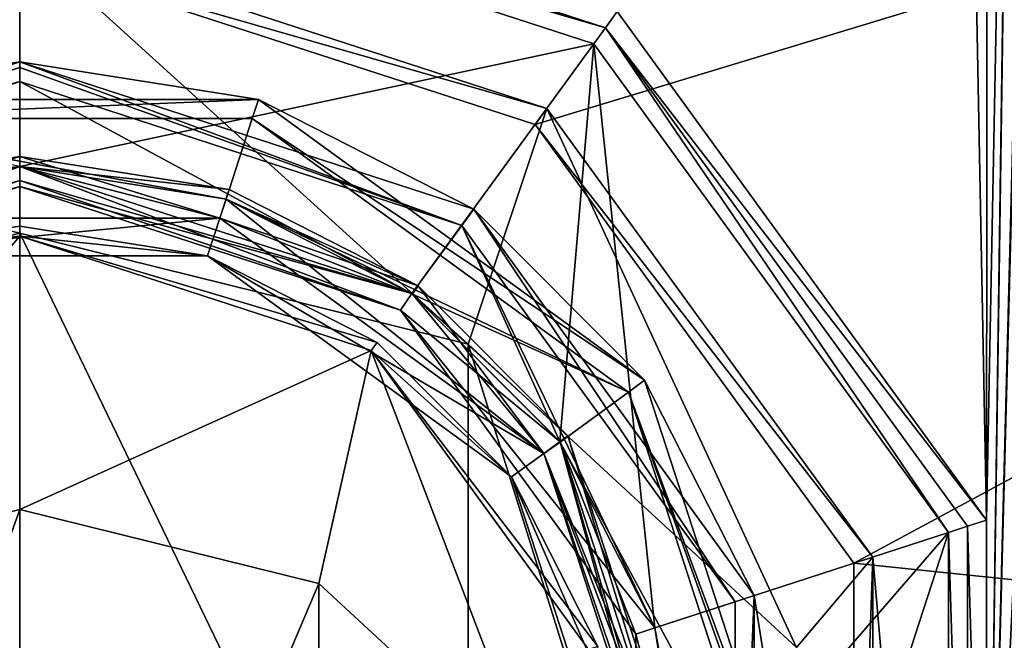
# Model space of a CAD drawing. Header units: millimetres. Extents: x -100 to 89, y -38 to 69.
# Tile 236 of 256: x -65.5 to -55.62, y 36.45 to 42.67. Entities that reach past the tile are written whole.
import ezdxf

# ---------------------------------------------------------------- set-up
doc = ezdxf.new("R2010")
doc.units = ezdxf.units.MM
doc.header["$LTSCALE"] = 65.185185
for name, color, linetype in [('3287', 7, 'CONTINUOUS'), ('479', 7, 'CONTINUOUS'), ('480', 7, 'CONTINUOUS'), ('482', 7, 'CONTINUOUS'), ('483', 7, 'CONTINUOUS'), ('484', 7, 'CONTINUOUS'), ('485', 7, 'CONTINUOUS'), ('486', 7, 'CONTINUOUS'), ('487', 7, 'CONTINUOUS'), ('488', 7, 'CONTINUOUS'), ('489', 7, 'CONTINUOUS'), ('490', 7, 'CONTINUOUS'), ('496', 7, 'CONTINUOUS'), ('497', 7, 'CONTINUOUS'), ('499', 7, 'CONTINUOUS'), ('500', 7, 'CONTINUOUS'), ('501', 7, 'CONTINUOUS'), ('502', 7, 'CONTINUOUS'), ('503', 7, 'CONTINUOUS'), ('504', 7, 'CONTINUOUS'), ('505', 7, 'CONTINUOUS'), ('506', 7, 'CONTINUOUS'), ('507', 7, 'CONTINUOUS'), ('508', 7, 'CONTINUOUS'), ('517', 7, 'CONTINUOUS'), ('519', 7, 'CONTINUOUS'), ('792', 7, 'CONTINUOUS'), ('793', 7, 'CONTINUOUS'), ('794', 7, 'CONTINUOUS'), ('795', 7, 'CONTINUOUS'), ('797', 7, 'CONTINUOUS'), ('798', 7, 'CONTINUOUS'), ('799', 7, 'CONTINUOUS'), ('800', 7, 'CONTINUOUS'), ('801', 7, 'CONTINUOUS'), ('802', 7, 'CONTINUOUS'), ('803', 7, 'CONTINUOUS'), ('805', 7, 'CONTINUOUS'), ('807', 7, 'CONTINUOUS'), ('823', 7, 'CONTINUOUS'), ('825', 7, 'CONTINUOUS')]:
    doc.layers.add(name, color=color, linetype=linetype)

msp = doc.modelspace()

# ---------------------------------------------------------------- linework, layer by layer
at = {"layer": '3287', "linetype": 'CONTINUOUS'}
for points in [[(-65.5, 41.2, 87.05), (-65.5, 41.3, 87.05), (-67.6013, 40.9672, 87.05), (-65.5, 41.2, 87.05)], [(-65.5, 41.2, 87.05), (-63.3987, 40.9672, 87.05), (-65.5, 41.3, 87.05), (-65.5, 41.2, 87.05)], [(-67.5722, 40.8715, 87.05), (-65.5, 41.2, 87.05), (-67.6013, 40.9672, 87.05), (-67.5722, 40.8715, 87.05)], [(-65.5, 41.2, 87.05), (-63.4278, 40.8715, 87.05), (-63.3987, 40.9672, 87.05), (-65.5, 41.2, 87.05)], [(-63.4278, 40.8715, 87.05), (-61.5031, 40.0013, 87.05), (-63.3987, 40.9672, 87.05), (-63.4278, 40.8715, 87.05)], [(-63.4278, 40.8715, 87.05), (-61.5588, 39.9182, 87.05), (-61.5031, 40.0013, 87.05), (-63.4278, 40.8715, 87.05)], [(-61.5588, 39.9182, 87.05), (-59.9987, 38.4969, 87.05), (-61.5031, 40.0013, 87.05), (-61.5588, 39.9182, 87.05)], [(-61.5588, 39.9182, 87.05), (-60.0761, 38.4334, 87.05), (-59.9987, 38.4969, 87.05), (-61.5588, 39.9182, 87.05)], [(-60.0761, 38.4334, 87.05), (-58.8, 34.5, 87.05), (-59.9987, 38.4969, 87.05), (-60.0761, 38.4334, 87.05)], [(-58.8, 34.5, 87.05), (-58.7, 34.5, 87.05), (-59.9987, 38.4969, 87.05), (-58.8, 34.5, 87.05)]]:
    msp.add_3dface(points, dxfattribs=at)
at = {"layer": '479', "linetype": 'CONTINUOUS'}
for points in [[(-96.6291, 49.4893, 87.05), (-100.05, 34.5, 87.05), (-65.5, 43.2997, 87.05), (-96.6291, 49.4893, 87.05)], [(-34.3709, 49.4893, 87.05), (-65.5, 43.2997, 87.05), (-60.3277, 41.6191, 87.05), (-34.3709, 49.4893, 87.05)], [(-57.131, 37.2192, 87.05), (-34.3709, 49.4893, 87.05), (-60.3277, 41.6191, 87.05), (-57.131, 37.2192, 87.05)], [(-30.95, 34.5, 87.05), (-34.3709, 49.4893, 87.05), (-57.131, 37.2192, 87.05), (-30.95, 34.5, 87.05)], [(-65.5, 43.2997, 87.05), (-100.05, 34.5, 87.05), (-70.6723, 41.6191, 87.05), (-65.5, 43.2997, 87.05)], [(-57.131, 31.7808, 87.05), (-30.95, 34.5, 87.05), (-57.131, 37.2192, 87.05), (-57.131, 31.7808, 87.05)]]:
    msp.add_3dface(points, dxfattribs=at)
at = {"layer": '480', "linetype": 'CONTINUOUS'}
for points in [[(-45.5165, 9.4428, 85.05), (-58.3679, 3.2536, 85.05), (-45.5165, 59.5572, 85.05), (-45.5165, 9.4428, 85.05)], [(-45.5165, 59.5572, 85.05), (-58.3679, 3.2536, 85.05), (-55.7993, 31.3477, 85.05), (-45.5165, 59.5572, 85.05)], [(-45.5165, 59.5572, 85.05), (-55.7993, 31.3477, 85.05), (-53.7553, 54.896, 85.05), (-45.5165, 59.5572, 85.05)], [(-55.7834, 56.3658, 85.05), (-55.7993, 37.6523, 85.05), (-56.1195, 54.375, 85.05), (-55.7834, 56.3658, 85.05)], [(-55.7834, 56.3658, 85.05), (-55.4576, 55.2762, 85.05), (-55.7993, 37.6523, 85.05), (-55.7834, 56.3658, 85.05)], [(-55.4576, 54.896, 85.05), (-55.7993, 31.3477, 85.05), (-55.4576, 55.2762, 85.05), (-55.4576, 54.896, 85.05)], [(-55.7993, 31.3477, 85.05), (-55.7993, 37.6523, 85.05), (-55.4576, 55.2762, 85.05), (-55.7993, 31.3477, 85.05)], [(-53.7553, 54.896, 85.05), (-55.7993, 31.3477, 85.05), (-54.7074, 54.375, 85.05), (-53.7553, 54.896, 85.05)], [(-55.1877, 54.375, 85.05), (-55.7993, 31.3477, 85.05), (-55.1877, 54.896, 85.05), (-55.1877, 54.375, 85.05)], [(-55.1877, 54.896, 85.05), (-55.7993, 31.3477, 85.05), (-55.4576, 54.896, 85.05), (-55.1877, 54.896, 85.05)], [(-55.7993, 37.6523, 85.05), (-59.5053, 42.7525, 85.05), (-56.1195, 54.375, 85.05), (-55.7993, 37.6523, 85.05)], [(-54.7074, 54.375, 85.05), (-55.7993, 31.3477, 85.05), (-55.1877, 54.375, 85.05), (-54.7074, 54.375, 85.05)]]:
    msp.add_3dface(points, dxfattribs=at)
at = {"layer": '482', "linetype": 'CONTINUOUS'}
for points in [[(-63.4914, 40.6819, 86.85), (-67.5086, 40.6819, 86.85), (-63.4914, 40.6819, 85.5), (-63.4914, 40.6819, 86.85)], [(-63.4914, 40.6819, 85.5), (-67.5086, 40.6819, 86.85), (-67.5086, 40.6819, 85.5), (-63.4914, 40.6819, 85.5)], [(-60.2414, 38.3206, 86.85), (-63.4914, 40.6819, 86.85), (-60.2414, 38.3206, 85.5), (-60.2414, 38.3206, 86.85)], [(-60.2414, 38.3206, 85.5), (-63.4914, 40.6819, 86.85), (-63.4914, 40.6819, 85.5), (-60.2414, 38.3206, 85.5)], [(-59, 34.5, 85.5), (-59, 34.5, 86.85), (-60.2414, 38.3206, 86.85), (-59, 34.5, 85.5)], [(-59, 34.5, 85.5), (-60.2414, 38.3206, 86.85), (-60.2414, 38.3206, 85.5), (-59, 34.5, 85.5)]]:
    msp.add_3dface(points, dxfattribs=at)
at = {"layer": '483', "linetype": 'CONTINUOUS'}
for points in [[(-65.5, 44.5, 84.85), (-65.5, 44.5, 81.25), (-71.3779, 42.5902, 81.25), (-65.5, 44.5, 84.85)], [(-71.3779, 42.5902, 84.85), (-65.5, 44.5, 84.85), (-71.3779, 42.5902, 81.25), (-71.3779, 42.5902, 84.85)]]:
    msp.add_3dface(points, dxfattribs=at)
at = {"layer": '484', "linetype": 'CONTINUOUS'}
for points in [[(-71.2596, 42.4289, 81.05), (-65.5, 44.3, 81.05), (-70.9182, 38.4412, 81.05), (-71.2596, 42.4289, 81.05)], [(-70.9182, 38.4412, 81.05), (-65.5, 44.3, 81.05), (-69.4334, 39.9239, 81.05), (-70.9182, 38.4412, 81.05)], [(-69.4334, 39.9239, 81.05), (-65.5, 44.3, 81.05), (-65.5, 41.2, 81.05), (-69.4334, 39.9239, 81.05)], [(-65.5, 44.3, 81.05), (-59.7404, 42.4289, 81.05), (-65.5, 41.2, 81.05), (-65.5, 44.3, 81.05)], [(-65.5, 41.2, 81.05), (-59.7404, 42.4289, 81.05), (-61.5666, 39.9239, 81.05), (-65.5, 41.2, 81.05)], [(-61.5666, 39.9239, 81.05), (-59.7404, 42.4289, 81.05), (-60.0818, 38.4412, 81.05), (-61.5666, 39.9239, 81.05)], [(-60.0818, 38.4412, 81.05), (-59.7404, 42.4289, 81.05), (-59.1285, 36.5722, 81.05), (-60.0818, 38.4412, 81.05)], [(-59.7404, 42.4289, 81.05), (-56.1797, 37.5286, 81.05), (-59.1285, 36.5722, 81.05), (-59.7404, 42.4289, 81.05)], [(-56.1797, 31.4714, 81.05), (-59.7404, 26.5711, 81.05), (-56.1797, 37.5286, 81.05), (-56.1797, 31.4714, 81.05)], [(-56.1797, 37.5286, 81.05), (-59.7404, 26.5711, 81.05), (-58.8, 34.5, 81.05), (-56.1797, 37.5286, 81.05)], [(-59.1285, 36.5722, 81.05), (-56.1797, 37.5286, 81.05), (-58.8, 34.5, 81.05), (-59.1285, 36.5722, 81.05)]]:
    msp.add_3dface(points, dxfattribs=at)
at = {"layer": '485', "linetype": 'CONTINUOUS'}
for points in [[(-69.3206, 39.7586, 81.25), (-65.5, 41, 81.25), (-69.3206, 39.7586, 82.6), (-69.3206, 39.7586, 81.25)], [(-69.3206, 39.7586, 82.6), (-65.5, 41, 81.25), (-65.5, 41, 82.6), (-69.3206, 39.7586, 82.6)]]:
    msp.add_3dface(points, dxfattribs=at)
at = {"layer": '486', "linetype": 'CONTINUOUS'}
for points in [[(-65.5, 42.05, 82.8), (-69.9371, 40.6086, 82.8), (-65.5, 41.2, 82.8), (-65.5, 42.05, 82.8)], [(-61.0629, 40.6086, 82.8), (-65.5, 42.05, 82.8), (-61.5666, 39.9239, 82.8), (-61.0629, 40.6086, 82.8)], [(-61.5666, 39.9239, 82.8), (-65.5, 42.05, 82.8), (-65.5, 41.2, 82.8), (-61.5666, 39.9239, 82.8)], [(-65.5, 41.2, 82.8), (-69.9371, 40.6086, 82.8), (-69.4334, 39.9239, 82.8), (-65.5, 41.2, 82.8)], [(-60.0818, 38.4412, 82.8), (-61.0629, 40.6086, 82.8), (-61.5666, 39.9239, 82.8), (-60.0818, 38.4412, 82.8)], [(-58.3196, 36.8333, 82.8), (-61.0629, 40.6086, 82.8), (-59.1285, 36.5722, 82.8), (-58.3196, 36.8333, 82.8)], [(-59.1285, 36.5722, 82.8), (-61.0629, 40.6086, 82.8), (-60.0818, 38.4412, 82.8), (-59.1285, 36.5722, 82.8)], [(-58.3196, 32.1667, 82.8), (-58.3196, 36.8333, 82.8), (-59.1285, 36.5722, 82.8), (-58.3196, 32.1667, 82.8)], [(-58.8, 34.5, 82.8), (-58.3196, 32.1667, 82.8), (-59.1285, 36.5722, 82.8), (-58.8, 34.5, 82.8)]]:
    msp.add_3dface(points, dxfattribs=at)
at = {"layer": '487', "linetype": 'CONTINUOUS'}
for points in [[(-65.5, 42.25, 83), (-69.375, 41.2117, 85.05), (-70.0553, 40.7699, 83), (-65.5, 42.25, 83)], [(-65.5, 42.25, 85.05), (-69.375, 41.2117, 85.05), (-65.5, 42.25, 83), (-65.5, 42.25, 85.05)]]:
    msp.add_3dface(points, dxfattribs=at)
at = {"layer": '488', "linetype": 'CONTINUOUS'}
for points in [[(-65.5, 44.5, 81.25), (-65.5, 44.5, 84.85), (-59.6221, 42.5902, 84.85), (-65.5, 44.5, 81.25)], [(-65.5, 44.5, 81.25), (-59.6221, 42.5902, 84.85), (-59.6221, 42.5902, 81.25), (-65.5, 44.5, 81.25)], [(-59.6221, 42.5902, 84.85), (-55.9894, 37.5902, 84.85), (-59.6221, 42.5902, 81.25), (-59.6221, 42.5902, 84.85)], [(-59.6221, 42.5902, 81.25), (-55.9894, 37.5902, 84.85), (-55.9894, 37.5902, 81.25), (-59.6221, 42.5902, 81.25)], [(-55.9894, 37.5902, 84.85), (-55.9894, 31.4098, 84.85), (-55.9894, 37.5902, 81.25), (-55.9894, 37.5902, 84.85)], [(-55.9894, 37.5902, 81.25), (-55.9894, 31.4098, 84.85), (-55.9894, 31.4098, 81.25), (-55.9894, 37.5902, 81.25)]]:
    msp.add_3dface(points, dxfattribs=at)
at = {"layer": '489', "linetype": 'CONTINUOUS'}
for points in [[(-65.5, 41, 82.6), (-65.5, 41, 81.25), (-61.6794, 39.7586, 81.25), (-65.5, 41, 82.6)], [(-65.5, 41, 82.6), (-61.6794, 39.7586, 81.25), (-61.6794, 39.7586, 82.6), (-65.5, 41, 82.6)], [(-61.6794, 39.7586, 81.25), (-59.3181, 36.5086, 81.25), (-61.6794, 39.7586, 82.6), (-61.6794, 39.7586, 81.25)], [(-61.6794, 39.7586, 82.6), (-59.3181, 36.5086, 81.25), (-59.3181, 36.5086, 82.6), (-61.6794, 39.7586, 82.6)], [(-59.3181, 36.5086, 81.25), (-59.3181, 32.4914, 81.25), (-59.3181, 36.5086, 82.6), (-59.3181, 36.5086, 81.25)], [(-59.3181, 36.5086, 82.6), (-59.3181, 32.4914, 81.25), (-59.3181, 32.4914, 82.6), (-59.3181, 36.5086, 82.6)]]:
    msp.add_3dface(points, dxfattribs=at)
at = {"layer": '490', "linetype": 'CONTINUOUS'}
for points in [[(-69.375, 41.2117, 85.05), (-65.5, 42.25, 85.05), (-67.8949, 41.8707, 85.1), (-69.375, 41.2117, 85.05)], [(-67.8949, 41.8707, 85.1), (-65.5, 42.25, 85.05), (-63.1051, 41.8707, 85.1), (-67.8949, 41.8707, 85.1)], [(-65.5, 42.25, 85.05), (-65.5, 42.25, 83), (-60.9447, 40.7699, 83), (-65.5, 42.25, 85.05)], [(-65.5, 42.25, 85.05), (-60.9447, 40.7699, 83), (-63.1051, 41.8707, 85.1), (-65.5, 42.25, 85.05)], [(-63.1051, 41.8707, 85.1), (-60.9447, 40.7699, 83), (-59.2301, 39.0553, 85.1), (-63.1051, 41.8707, 85.1)], [(-60.9447, 40.7699, 83), (-58.1293, 36.8949, 83), (-59.2301, 39.0553, 85.1), (-60.9447, 40.7699, 83)], [(-57.75, 34.5, 85.05), (-57.75, 34.5, 85.1), (-59.2301, 39.0553, 85.1), (-57.75, 34.5, 85.05)], [(-58.1293, 36.8949, 83), (-57.75, 34.5, 85.05), (-59.2301, 39.0553, 85.1), (-58.1293, 36.8949, 83)], [(-58.1293, 32.1051, 83), (-57.75, 34.5, 85.05), (-58.1293, 36.8949, 83), (-58.1293, 32.1051, 83)]]:
    msp.add_3dface(points, dxfattribs=at)
at = {"layer": '496', "linetype": 'CONTINUOUS'}
for points in [[(-67.8333, 41.6804, 85.3), (-63.1667, 41.6804, 85.3), (-63.4278, 40.8715, 85.3), (-67.8333, 41.6804, 85.3)], [(-65.5, 41.2, 85.3), (-67.8333, 41.6804, 85.3), (-63.4278, 40.8715, 85.3), (-65.5, 41.2, 85.3)], [(-63.1667, 41.6804, 85.3), (-59.3914, 38.9371, 85.3), (-63.4278, 40.8715, 85.3), (-63.1667, 41.6804, 85.3)], [(-63.4278, 40.8715, 85.3), (-59.3914, 38.9371, 85.3), (-61.5588, 39.9182, 85.3), (-63.4278, 40.8715, 85.3)], [(-61.5588, 39.9182, 85.3), (-59.3914, 38.9371, 85.3), (-60.0761, 38.4334, 85.3), (-61.5588, 39.9182, 85.3)], [(-59.3914, 38.9371, 85.3), (-57.95, 34.5, 85.3), (-60.0761, 38.4334, 85.3), (-59.3914, 38.9371, 85.3)], [(-57.95, 34.5, 85.3), (-58.8, 34.5, 85.3), (-60.0761, 38.4334, 85.3), (-57.95, 34.5, 85.3)]]:
    msp.add_3dface(points, dxfattribs=at)
at = {"layer": '497', "linetype": 'CONTINUOUS'}
for points in [[(-67.5722, 40.8715, 87.05), (-67.5086, 40.6819, 86.85), (-65.5, 41.2, 87.05), (-67.5722, 40.8715, 87.05)], [(-67.5086, 40.6819, 86.85), (-63.4914, 40.6819, 86.85), (-65.5, 41.2, 87.05), (-67.5086, 40.6819, 86.85)], [(-65.5, 41.2, 87.05), (-63.4914, 40.6819, 86.85), (-63.4278, 40.8715, 87.05), (-65.5, 41.2, 87.05)], [(-63.4914, 40.6819, 86.85), (-60.2414, 38.3206, 86.85), (-63.4278, 40.8715, 87.05), (-63.4914, 40.6819, 86.85)], [(-63.4278, 40.8715, 87.05), (-60.2414, 38.3206, 86.85), (-61.5588, 39.9182, 87.05), (-63.4278, 40.8715, 87.05)], [(-61.5588, 39.9182, 87.05), (-60.2414, 38.3206, 86.85), (-60.0761, 38.4334, 87.05), (-61.5588, 39.9182, 87.05)], [(-60.2414, 38.3206, 86.85), (-59, 34.5, 86.85), (-60.0761, 38.4334, 87.05), (-60.2414, 38.3206, 86.85)], [(-60.0761, 38.4334, 87.05), (-59, 34.5, 86.85), (-58.9414, 34.5, 86.9914), (-60.0761, 38.4334, 87.05)], [(-58.8, 34.5, 87.05), (-60.0761, 38.4334, 87.05), (-58.9414, 34.5, 86.9914), (-58.8, 34.5, 87.05)]]:
    msp.add_3dface(points, dxfattribs=at)
at = {"layer": '499', "linetype": 'CONTINUOUS'}
for points in [[(-65.5, 44.5, 84.85), (-59.5053, 42.7525, 85.05), (-59.6221, 42.5902, 84.85), (-65.5, 44.5, 84.85)], [(-59.5053, 42.7525, 85.05), (-55.7993, 37.6523, 85.05), (-59.6221, 42.5902, 84.85), (-59.5053, 42.7525, 85.05)], [(-55.7993, 37.6523, 85.05), (-55.9894, 37.5902, 84.85), (-59.6221, 42.5902, 84.85), (-55.7993, 37.6523, 85.05)], [(-55.7993, 37.6523, 85.05), (-55.7993, 31.3477, 85.05), (-55.9894, 37.5902, 84.85), (-55.7993, 37.6523, 85.05)], [(-55.7993, 31.3477, 85.05), (-55.9894, 31.4098, 84.85), (-55.9894, 37.5902, 84.85), (-55.7993, 31.3477, 85.05)]]:
    msp.add_3dface(points, dxfattribs=at)
at = {"layer": '500', "linetype": 'CONTINUOUS'}
for points in [[(-71.4947, 42.7525, 85.05), (-65.5, 44.7, 85.05), (-71.3779, 42.5902, 84.85), (-71.4947, 42.7525, 85.05)], [(-71.3779, 42.5902, 84.85), (-65.5, 44.7, 85.05), (-65.5, 44.5586, 84.9914), (-71.3779, 42.5902, 84.85)], [(-65.5, 44.5, 84.85), (-71.3779, 42.5902, 84.85), (-65.5, 44.5586, 84.9914), (-65.5, 44.5, 84.85)]]:
    msp.add_3dface(points, dxfattribs=at)
at = {"layer": '501', "linetype": 'CONTINUOUS'}
for points in [[(-65.5, 42.25, 83), (-70.0553, 40.7699, 83), (-65.5, 42.1914, 82.8586), (-65.5, 42.25, 83)], [(-70.0553, 40.7699, 83), (-65.5, 42.05, 82.8), (-65.5, 42.1914, 82.8586), (-70.0553, 40.7699, 83)], [(-69.9371, 40.6086, 82.8), (-65.5, 42.05, 82.8), (-70.0553, 40.7699, 83), (-69.9371, 40.6086, 82.8)]]:
    msp.add_3dface(points, dxfattribs=at)
at = {"layer": '502', "linetype": 'CONTINUOUS'}
for points in [[(-65.5, 42.25, 83), (-61.0629, 40.6086, 82.8), (-60.9447, 40.7699, 83), (-65.5, 42.25, 83)], [(-61.0629, 40.6086, 82.8), (-65.5, 42.25, 83), (-65.5, 42.1914, 82.8586), (-61.0629, 40.6086, 82.8)], [(-65.5, 42.05, 82.8), (-61.0629, 40.6086, 82.8), (-65.5, 42.1914, 82.8586), (-65.5, 42.05, 82.8)], [(-61.0629, 40.6086, 82.8), (-58.3196, 36.8333, 82.8), (-60.9447, 40.7699, 83), (-61.0629, 40.6086, 82.8)], [(-58.3196, 36.8333, 82.8), (-58.1293, 36.8949, 83), (-60.9447, 40.7699, 83), (-58.3196, 36.8333, 82.8)], [(-58.3196, 36.8333, 82.8), (-58.3196, 32.1667, 82.8), (-58.1293, 36.8949, 83), (-58.3196, 36.8333, 82.8)], [(-58.3196, 32.1667, 82.8), (-58.1293, 32.1051, 83), (-58.1293, 36.8949, 83), (-58.3196, 32.1667, 82.8)]]:
    msp.add_3dface(points, dxfattribs=at)
at = {"layer": '503', "linetype": 'CONTINUOUS'}
for points in [[(-65.5, 41.2, 82.8), (-69.4334, 39.9239, 82.8), (-65.5, 41.0586, 82.7414), (-65.5, 41.2, 82.8)], [(-69.4334, 39.9239, 82.8), (-65.5, 41, 82.6), (-65.5, 41.0586, 82.7414), (-69.4334, 39.9239, 82.8)], [(-69.3206, 39.7586, 82.6), (-65.5, 41, 82.6), (-69.4334, 39.9239, 82.8), (-69.3206, 39.7586, 82.6)]]:
    msp.add_3dface(points, dxfattribs=at)
at = {"layer": '504', "linetype": 'CONTINUOUS'}
for points in [[(-61.5666, 39.9239, 82.8), (-65.5, 41.2, 82.8), (-61.6794, 39.7586, 82.6), (-61.5666, 39.9239, 82.8)], [(-61.6794, 39.7586, 82.6), (-65.5, 41.2, 82.8), (-65.5, 41.0586, 82.7414), (-61.6794, 39.7586, 82.6)], [(-65.5, 41, 82.6), (-61.6794, 39.7586, 82.6), (-65.5, 41.0586, 82.7414), (-65.5, 41, 82.6)], [(-60.0818, 38.4412, 82.8), (-61.5666, 39.9239, 82.8), (-61.6794, 39.7586, 82.6), (-60.0818, 38.4412, 82.8)], [(-60.0818, 38.4412, 82.8), (-61.6794, 39.7586, 82.6), (-59.3181, 36.5086, 82.6), (-60.0818, 38.4412, 82.8)], [(-59.1285, 36.5722, 82.8), (-60.0818, 38.4412, 82.8), (-59.3181, 36.5086, 82.6), (-59.1285, 36.5722, 82.8)], [(-58.8, 34.5, 82.8), (-59.1285, 36.5722, 82.8), (-59.3181, 36.5086, 82.6), (-58.8, 34.5, 82.8)], [(-58.8, 34.5, 82.8), (-59.3181, 36.5086, 82.6), (-59.3181, 32.4914, 82.6), (-58.8, 34.5, 82.8)]]:
    msp.add_3dface(points, dxfattribs=at)
at = {"layer": '505', "linetype": 'CONTINUOUS'}
for points in [[(-69.4334, 39.9239, 81.05), (-65.5, 41.2, 81.05), (-69.3206, 39.7586, 81.25), (-69.4334, 39.9239, 81.05)], [(-69.3206, 39.7586, 81.25), (-65.5, 41.2, 81.05), (-65.5, 41.0586, 81.1086), (-69.3206, 39.7586, 81.25)], [(-65.5, 41, 81.25), (-69.3206, 39.7586, 81.25), (-65.5, 41.0586, 81.1086), (-65.5, 41, 81.25)]]:
    msp.add_3dface(points, dxfattribs=at)
at = {"layer": '506', "linetype": 'CONTINUOUS'}
for points in [[(-65.5, 41.2, 81.05), (-61.5666, 39.9239, 81.05), (-65.5, 41.0586, 81.1086), (-65.5, 41.2, 81.05)], [(-61.5666, 39.9239, 81.05), (-65.5, 41, 81.25), (-65.5, 41.0586, 81.1086), (-61.5666, 39.9239, 81.05)], [(-65.5, 41, 81.25), (-61.5666, 39.9239, 81.05), (-61.6794, 39.7586, 81.25), (-65.5, 41, 81.25)], [(-61.5666, 39.9239, 81.05), (-60.0818, 38.4412, 81.05), (-61.6794, 39.7586, 81.25), (-61.5666, 39.9239, 81.05)], [(-60.0818, 38.4412, 81.05), (-59.1285, 36.5722, 81.05), (-61.6794, 39.7586, 81.25), (-60.0818, 38.4412, 81.05)], [(-59.1285, 36.5722, 81.05), (-59.3181, 36.5086, 81.25), (-61.6794, 39.7586, 81.25), (-59.1285, 36.5722, 81.05)], [(-59.1285, 36.5722, 81.05), (-58.8, 34.5, 81.05), (-59.3181, 36.5086, 81.25), (-59.1285, 36.5722, 81.05)], [(-58.8, 34.5, 81.05), (-59.3181, 32.4914, 81.25), (-59.3181, 36.5086, 81.25), (-58.8, 34.5, 81.05)]]:
    msp.add_3dface(points, dxfattribs=at)
at = {"layer": '507', "linetype": 'CONTINUOUS'}
for points in [[(-71.3779, 42.5902, 81.25), (-65.5, 44.5, 81.25), (-71.2596, 42.4289, 81.05), (-71.3779, 42.5902, 81.25)], [(-71.2596, 42.4289, 81.05), (-65.5, 44.5, 81.25), (-65.5, 44.4414, 81.1086), (-71.2596, 42.4289, 81.05)], [(-65.5, 44.3, 81.05), (-71.2596, 42.4289, 81.05), (-65.5, 44.4414, 81.1086), (-65.5, 44.3, 81.05)]]:
    msp.add_3dface(points, dxfattribs=at)
at = {"layer": '508', "linetype": 'CONTINUOUS'}
for points in [[(-65.5, 44.5, 81.25), (-59.6221, 42.5902, 81.25), (-65.5, 44.4414, 81.1086), (-65.5, 44.5, 81.25)], [(-59.6221, 42.5902, 81.25), (-65.5, 44.3, 81.05), (-65.5, 44.4414, 81.1086), (-59.6221, 42.5902, 81.25)], [(-59.7404, 42.4289, 81.05), (-65.5, 44.3, 81.05), (-59.6221, 42.5902, 81.25), (-59.7404, 42.4289, 81.05)], [(-56.1797, 37.5286, 81.05), (-59.7404, 42.4289, 81.05), (-59.6221, 42.5902, 81.25), (-56.1797, 37.5286, 81.05)], [(-56.1797, 37.5286, 81.05), (-59.6221, 42.5902, 81.25), (-55.9894, 37.5902, 81.25), (-56.1797, 37.5286, 81.05)], [(-56.1797, 37.5286, 81.05), (-55.9894, 37.5902, 81.25), (-55.9894, 31.4098, 81.25), (-56.1797, 37.5286, 81.05)], [(-56.1797, 31.4714, 81.05), (-56.1797, 37.5286, 81.05), (-55.9894, 31.4098, 81.25), (-56.1797, 31.4714, 81.05)]]:
    msp.add_3dface(points, dxfattribs=at)
at = {"layer": '517', "linetype": 'CONTINUOUS'}
for points in [[(-63.4914, 40.6819, 85.5), (-67.5086, 40.6819, 85.5), (-65.5, 41.2, 85.3), (-63.4914, 40.6819, 85.5)], [(-63.4914, 40.6819, 85.5), (-65.5, 41.2, 85.3), (-63.4278, 40.8715, 85.3), (-63.4914, 40.6819, 85.5)], [(-63.4914, 40.6819, 85.5), (-63.4278, 40.8715, 85.3), (-61.5588, 39.9182, 85.3), (-63.4914, 40.6819, 85.5)], [(-60.2414, 38.3206, 85.5), (-63.4914, 40.6819, 85.5), (-61.5588, 39.9182, 85.3), (-60.2414, 38.3206, 85.5)], [(-60.2414, 38.3206, 85.5), (-61.5588, 39.9182, 85.3), (-60.0761, 38.4334, 85.3), (-60.2414, 38.3206, 85.5)], [(-58.8, 34.5, 85.3), (-60.2414, 38.3206, 85.5), (-60.0761, 38.4334, 85.3), (-58.8, 34.5, 85.3)], [(-59, 34.5, 85.5), (-60.2414, 38.3206, 85.5), (-58.9414, 34.5, 85.3586), (-59, 34.5, 85.5)], [(-60.2414, 38.3206, 85.5), (-58.8, 34.5, 85.3), (-58.9414, 34.5, 85.3586), (-60.2414, 38.3206, 85.5)]]:
    msp.add_3dface(points, dxfattribs=at)
at = {"layer": '519', "linetype": 'CONTINUOUS'}
for points in [[(-67.8949, 41.8707, 85.1), (-63.1051, 41.8707, 85.1), (-67.8333, 41.6804, 85.3), (-67.8949, 41.8707, 85.1)], [(-63.1051, 41.8707, 85.1), (-63.1667, 41.6804, 85.3), (-67.8333, 41.6804, 85.3), (-63.1051, 41.8707, 85.1)], [(-63.1051, 41.8707, 85.1), (-59.2301, 39.0553, 85.1), (-63.1667, 41.6804, 85.3), (-63.1051, 41.8707, 85.1)], [(-59.2301, 39.0553, 85.1), (-59.3914, 38.9371, 85.3), (-63.1667, 41.6804, 85.3), (-59.2301, 39.0553, 85.1)], [(-59.2301, 39.0553, 85.1), (-57.75, 34.5, 85.1), (-59.3914, 38.9371, 85.3), (-59.2301, 39.0553, 85.1)], [(-59.3914, 38.9371, 85.3), (-57.75, 34.5, 85.1), (-57.8086, 34.5, 85.2414), (-59.3914, 38.9371, 85.3)], [(-57.95, 34.5, 85.3), (-59.3914, 38.9371, 85.3), (-57.8086, 34.5, 85.2414), (-57.95, 34.5, 85.3)]]:
    msp.add_3dface(points, dxfattribs=at)
at = {"layer": '792', "linetype": 'CONTINUOUS'}
for points in [[(-65.5, 43.5, 302.05), (-70.7891, 41.7819, 87.2503), (-70.7901, 41.7812, 302.05), (-65.5, 43.5, 302.05)], [(-65.5, 43.5, 87.25), (-70.7891, 41.7819, 87.2503), (-65.5, 43.5, 302.05), (-65.5, 43.5, 87.25)]]:
    msp.add_3dface(points, dxfattribs=at)
at = {"layer": '793', "linetype": 'CONTINUOUS'}
for points in [[(-65.5, 43.5, 87.25), (-65.5, 43.5, 302.05), (-60.2099, 41.7812, 302.05), (-65.5, 43.5, 87.25)], [(-60.2102, 41.7813, 87.2503), (-65.5, 43.5, 87.25), (-60.2099, 41.7812, 302.05), (-60.2102, 41.7813, 87.2503)], [(-56.9404, 37.281, 87.2503), (-60.2102, 41.7813, 87.2503), (-56.9405, 37.2812, 302.05), (-56.9404, 37.281, 87.2503)], [(-56.9405, 37.2812, 302.05), (-60.2102, 41.7813, 87.2503), (-60.2099, 41.7812, 302.05), (-56.9405, 37.2812, 302.05)], [(-56.9407, 31.7181, 87.2503), (-56.9404, 37.281, 87.2503), (-56.9405, 31.7188, 302.05), (-56.9407, 31.7181, 87.2503)], [(-56.9405, 31.7188, 302.05), (-56.9404, 37.281, 87.2503), (-56.9405, 37.2812, 302.05), (-56.9405, 31.7188, 302.05)]]:
    msp.add_3dface(points, dxfattribs=at)
at = {"layer": '794', "linetype": 'CONTINUOUS'}
for points in [[(-65.5, 43.5, 302.05), (-70.7901, 41.7812, 302.05), (-65.5, 40.5313, 316.9747), (-65.5, 43.5, 302.05)], [(-65.5, 40.5313, 316.9747), (-70.7901, 41.7812, 302.05), (-70, 39.4173, 316.5132), (-65.5, 40.5313, 316.9747)], [(-65.5, 40.5313, 316.9747), (-70, 39.4173, 316.5132), (-65.5, 32.0663, 329.638), (-65.5, 40.5313, 316.9747)], [(-65.5, 32.0663, 329.638), (-70, 39.4173, 316.5132), (-70, 31.2141, 328.785), (-65.5, 32.0663, 329.638)]]:
    msp.add_3dface(points, dxfattribs=at)
at = {"layer": '795', "linetype": 'CONTINUOUS'}
for points in [[(-60.2099, 41.7812, 302.05), (-65.5, 43.5, 302.05), (-61, 39.4173, 316.5132), (-60.2099, 41.7812, 302.05)], [(-65.5, 43.5, 302.05), (-65.5, 40.5313, 316.9747), (-61, 39.4173, 316.5132), (-65.5, 43.5, 302.05)], [(-57.7058, 36.3738, 315.2526), (-60.2099, 41.7812, 302.05), (-61, 39.4173, 316.5132), (-57.7058, 36.3738, 315.2526)], [(-56.9405, 37.2812, 302.05), (-60.2099, 41.7812, 302.05), (-57.7058, 36.3738, 315.2526), (-56.9405, 37.2812, 302.05)], [(-65.5, 40.5313, 316.9747), (-65.5, 32.0663, 329.638), (-61, 31.2141, 328.785), (-65.5, 40.5313, 316.9747)], [(-61, 39.4173, 316.5132), (-65.5, 40.5313, 316.9747), (-61, 31.2141, 328.785), (-61, 39.4173, 316.5132)], [(-57.7058, 36.3738, 315.2526), (-61, 39.4173, 316.5132), (-57.7058, 28.8856, 326.4548), (-57.7058, 36.3738, 315.2526)], [(-57.7058, 28.8856, 326.4548), (-61, 39.4173, 316.5132), (-61, 31.2141, 328.785), (-57.7058, 28.8856, 326.4548)], [(-56.5, 32.2164, 313.5305), (-56.9405, 37.2812, 302.05), (-57.7058, 36.3738, 315.2526), (-56.5, 32.2164, 313.5305)], [(-56.9405, 31.7188, 302.05), (-56.9405, 37.2812, 302.05), (-56.5, 32.2164, 313.5305), (-56.9405, 31.7188, 302.05)]]:
    msp.add_3dface(points, dxfattribs=at)
at = {"layer": '797', "linetype": 'CONTINUOUS'}
for points in [[(-70.6723, 41.6191, 87.05), (-70.7891, 41.7819, 87.2503), (-65.5, 43.5, 87.25), (-70.6723, 41.6191, 87.05)], [(-65.5, 43.2997, 87.05), (-70.6723, 41.6191, 87.05), (-65.5, 43.5, 87.25), (-65.5, 43.2997, 87.05)]]:
    msp.add_3dface(points, dxfattribs=at)
at = {"layer": '798', "linetype": 'CONTINUOUS'}
for points in [[(-65.5, 43.2997, 87.05), (-65.5, 43.5, 87.25), (-60.2102, 41.7813, 87.2503), (-65.5, 43.2997, 87.05)], [(-60.3277, 41.6191, 87.05), (-65.5, 43.2997, 87.05), (-60.2102, 41.7813, 87.2503), (-60.3277, 41.6191, 87.05)], [(-60.3277, 41.6191, 87.05), (-60.2102, 41.7813, 87.2503), (-56.9404, 37.281, 87.2503), (-60.3277, 41.6191, 87.05)], [(-57.131, 37.2192, 87.05), (-60.3277, 41.6191, 87.05), (-56.9404, 37.281, 87.2503), (-57.131, 37.2192, 87.05)], [(-57.131, 31.7808, 87.05), (-57.131, 37.2192, 87.05), (-56.9404, 37.281, 87.2503), (-57.131, 31.7808, 87.05)], [(-57.131, 31.7808, 87.05), (-56.9404, 37.281, 87.2503), (-56.9407, 31.7181, 87.2503), (-57.131, 31.7808, 87.05)]]:
    msp.add_3dface(points, dxfattribs=at)
at = {"layer": '799', "linetype": 'CONTINUOUS'}
for points in [[(-65.5, 40.5, 174.05), (-61.9732, 39.3541, 174.05), (-65.5, 40.5, 302.05), (-65.5, 40.5, 174.05)], [(-65.5, 40.5, 302.05), (-61.9732, 39.3541, 174.05), (-61.9733, 39.3541, 302.05), (-65.5, 40.5, 302.05)], [(-61.9733, 39.3541, 302.05), (-61.9732, 39.3541, 174.05), (-59.7937, 36.3541, 302.05), (-61.9733, 39.3541, 302.05)], [(-61.9732, 39.3541, 174.05), (-59.7937, 36.3541, 174.05), (-59.7937, 36.3541, 302.05), (-61.9732, 39.3541, 174.05)]]:
    msp.add_3dface(points, dxfattribs=at)
at = {"layer": '800', "linetype": 'CONTINUOUS'}
for points in [[(-69.0268, 39.3541, 174.05), (-65.5, 40.5, 174.05), (-69.0267, 39.3541, 302.05), (-69.0268, 39.3541, 174.05)], [(-65.5, 40.5, 174.05), (-65.5, 40.5, 302.05), (-69.0267, 39.3541, 302.05), (-65.5, 40.5, 174.05)]]:
    msp.add_3dface(points, dxfattribs=at)
at = {"layer": '801', "linetype": 'CONTINUOUS'}
for points in [[(-65.5, 40.5, 302.05), (-61.9733, 39.3541, 302.05), (-65.5, 37.7597, 315.8266), (-65.5, 40.5, 302.05)], [(-65.5, 37.7597, 315.8266), (-61.9733, 39.3541, 302.05), (-62.5, 37.017, 315.519), (-65.5, 37.7597, 315.8266)], [(-62.5, 37.017, 315.519), (-61.9733, 39.3541, 302.05), (-60.3038, 34.988, 314.6786), (-62.5, 37.017, 315.519)], [(-61.9733, 39.3541, 302.05), (-59.7937, 36.3541, 302.05), (-60.3038, 34.988, 314.6786), (-61.9733, 39.3541, 302.05)], [(-65.5, 37.7597, 315.8266), (-62.5, 37.017, 315.519), (-65.5, 29.9458, 327.5158), (-65.5, 37.7597, 315.8266)], [(-65.5, 29.9458, 327.5158), (-62.5, 37.017, 315.519), (-62.5, 29.3777, 326.9472), (-65.5, 29.9458, 327.5158)], [(-62.5, 37.017, 315.519), (-60.3038, 34.988, 314.6786), (-62.5, 29.3777, 326.9472), (-62.5, 37.017, 315.519)]]:
    msp.add_3dface(points, dxfattribs=at)
at = {"layer": '802', "linetype": 'CONTINUOUS'}
for points in [[(-69.0267, 39.3541, 302.05), (-65.5, 40.5, 302.05), (-68.5, 37.017, 315.519), (-69.0267, 39.3541, 302.05)], [(-65.5, 40.5, 302.05), (-65.5, 37.7597, 315.8266), (-68.5, 37.017, 315.519), (-65.5, 40.5, 302.05)], [(-65.5, 37.7597, 315.8266), (-65.5, 29.9458, 327.5158), (-68.5, 29.3777, 326.9472), (-65.5, 37.7597, 315.8266)], [(-68.5, 37.017, 315.519), (-65.5, 37.7597, 315.8266), (-68.5, 29.3777, 326.9472), (-68.5, 37.017, 315.519)]]:
    msp.add_3dface(points, dxfattribs=at)
at = {"layer": '803', "linetype": 'CONTINUOUS'}
for points in [[(-65.5, 40.6, 174.05), (-65.5, 40.5, 174.05), (-67.3849, 40.3015, 174.05), (-65.5, 40.6, 174.05)], [(-63.6151, 40.3015, 174.05), (-65.5, 40.5, 174.05), (-65.5, 40.6, 174.05), (-63.6151, 40.3015, 174.05)], [(-65.5, 40.5, 174.05), (-69.0268, 39.3541, 174.05), (-67.3849, 40.3015, 174.05), (-65.5, 40.5, 174.05)], [(-61.9732, 39.3541, 174.05), (-65.5, 40.5, 174.05), (-61.9145, 39.435, 174.05), (-61.9732, 39.3541, 174.05)], [(-61.9145, 39.435, 174.05), (-65.5, 40.5, 174.05), (-63.6151, 40.3015, 174.05), (-61.9145, 39.435, 174.05)], [(-60.565, 38.0855, 174.05), (-61.9732, 39.3541, 174.05), (-61.9145, 39.435, 174.05), (-60.565, 38.0855, 174.05)], [(-59.7937, 36.3541, 174.05), (-61.9732, 39.3541, 174.05), (-59.6985, 36.3849, 174.05), (-59.7937, 36.3541, 174.05)], [(-59.6985, 36.3849, 174.05), (-61.9732, 39.3541, 174.05), (-60.565, 38.0855, 174.05), (-59.6985, 36.3849, 174.05)]]:
    msp.add_3dface(points, dxfattribs=at)
at = {"layer": '805', "linetype": 'CONTINUOUS'}
for points in [[(-65.5, 40.6, 174.05), (-67.3849, 40.3015, 174.05), (-63.615, 40.3015, 99.7428), (-65.5, 40.6, 174.05)], [(-63.6151, 40.3015, 174.05), (-65.5, 40.6, 174.05), (-63.615, 40.3015, 99.7428), (-63.6151, 40.3015, 174.05)], [(-63.615, 40.3015, 99.7428), (-67.3849, 40.3015, 174.05), (-67.385, 40.3015, 99.7428), (-63.615, 40.3015, 99.7428)], [(-61.9145, 39.435, 174.05), (-63.6151, 40.3015, 174.05), (-63.615, 40.3015, 99.7428), (-61.9145, 39.435, 174.05)], [(-60.565, 38.0855, 99.7428), (-61.9145, 39.435, 174.05), (-63.615, 40.3015, 99.7428), (-60.565, 38.0855, 99.7428)], [(-60.565, 38.0855, 174.05), (-61.9145, 39.435, 174.05), (-60.565, 38.0855, 99.7428), (-60.565, 38.0855, 174.05)], [(-59.6985, 36.3849, 174.05), (-60.565, 38.0855, 174.05), (-59.4, 34.5, 99.7428), (-59.6985, 36.3849, 174.05)], [(-59.4, 34.5, 99.7428), (-60.565, 38.0855, 174.05), (-60.565, 38.0855, 99.7428), (-59.4, 34.5, 99.7428)]]:
    msp.add_3dface(points, dxfattribs=at)
at = {"layer": '807', "linetype": 'CONTINUOUS'}
for points in [[(-63.4914, 40.6819, 99.05), (-67.5086, 40.6819, 99.05), (-63.4914, 40.6819, 87.35), (-63.4914, 40.6819, 99.05)], [(-63.4914, 40.6819, 87.35), (-67.5086, 40.6819, 99.05), (-67.5086, 40.6819, 87.35), (-63.4914, 40.6819, 87.35)], [(-60.2414, 38.3206, 99.05), (-63.4914, 40.6819, 99.05), (-60.2414, 38.3206, 87.35), (-60.2414, 38.3206, 99.05)], [(-60.2414, 38.3206, 87.35), (-63.4914, 40.6819, 99.05), (-63.4914, 40.6819, 87.35), (-60.2414, 38.3206, 87.35)], [(-59, 34.5, 87.35), (-59, 34.5, 99.05), (-60.2414, 38.3206, 99.05), (-59, 34.5, 87.35)], [(-59, 34.5, 87.35), (-60.2414, 38.3206, 99.05), (-60.2414, 38.3206, 87.35), (-59, 34.5, 87.35)]]:
    msp.add_3dface(points, dxfattribs=at)
at = {"layer": '823', "linetype": 'CONTINUOUS'}
for points in [[(-65.5, 41.3, 87.05), (-67.5086, 40.6819, 87.35), (-67.6013, 40.9672, 87.05), (-65.5, 41.3, 87.05)], [(-63.4914, 40.6819, 87.35), (-67.5086, 40.6819, 87.35), (-65.5, 41.3, 87.05), (-63.4914, 40.6819, 87.35)], [(-63.3987, 40.9672, 87.05), (-63.4914, 40.6819, 87.35), (-65.5, 41.3, 87.05), (-63.3987, 40.9672, 87.05)], [(-61.5031, 40.0013, 87.05), (-63.4914, 40.6819, 87.35), (-63.3987, 40.9672, 87.05), (-61.5031, 40.0013, 87.05)], [(-60.2414, 38.3206, 87.35), (-63.4914, 40.6819, 87.35), (-61.5031, 40.0013, 87.05), (-60.2414, 38.3206, 87.35)], [(-59.9987, 38.4969, 87.05), (-60.2414, 38.3206, 87.35), (-61.5031, 40.0013, 87.05), (-59.9987, 38.4969, 87.05)], [(-58.7, 34.5, 87.05), (-60.2414, 38.3206, 87.35), (-59.9987, 38.4969, 87.05), (-58.7, 34.5, 87.05)], [(-59, 34.5, 87.35), (-60.2414, 38.3206, 87.35), (-58.7, 34.5, 87.05), (-59, 34.5, 87.35)]]:
    msp.add_3dface(points, dxfattribs=at)
at = {"layer": '825', "linetype": 'CONTINUOUS'}
for points in [[(-67.385, 40.3015, 99.7428), (-67.5086, 40.6819, 99.05), (-63.4914, 40.6819, 99.05), (-67.385, 40.3015, 99.7428)], [(-63.615, 40.3015, 99.7428), (-67.385, 40.3015, 99.7428), (-63.4914, 40.6819, 99.05), (-63.615, 40.3015, 99.7428)], [(-63.615, 40.3015, 99.7428), (-63.4914, 40.6819, 99.05), (-60.2414, 38.3206, 99.05), (-63.615, 40.3015, 99.7428)], [(-60.565, 38.0855, 99.7428), (-63.615, 40.3015, 99.7428), (-60.2414, 38.3206, 99.05), (-60.565, 38.0855, 99.7428)], [(-59, 34.5, 99.05), (-60.565, 38.0855, 99.7428), (-60.2414, 38.3206, 99.05), (-59, 34.5, 99.05)], [(-59.4, 34.5, 99.7428), (-60.565, 38.0855, 99.7428), (-59, 34.5, 99.05), (-59.4, 34.5, 99.7428)]]:
    msp.add_3dface(points, dxfattribs=at)

doc.saveas('drawing.dxf')
